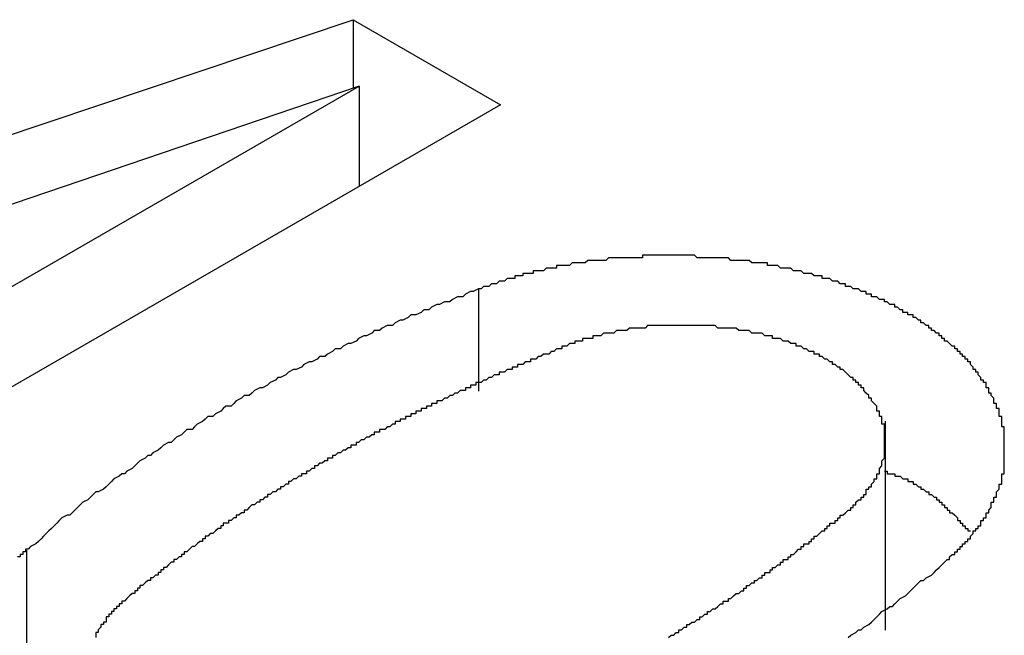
# Model space of a CAD drawing. Extents: x 9.3 to 31.1, y 5.1 to 19.6.
# Tile 115 of 132: x 28.7273 to 28.7651, y 19.2776 to 19.3013. Entities that reach past the tile are written whole.
import ezdxf

# ---------------------------------------------------------------- set-up
doc = ezdxf.new("R2010")
doc.units = 0
doc.layers.get('0').update_dxf_attribs({"linetype": 'CONTINUOUS'})

msp = doc.modelspace()

# ---------------------------------------------------------------- linework, layer by layer
at = {"color": 7, "linetype": 'CONTINUOUS'}
for p, q in [((28.70751, 19.290308), (28.740086, 19.30125)), ((28.740086, 19.30125), (28.745754, 19.297978)), ((28.740086, 19.30125), (28.740086, 19.298613)), ((28.740316, 19.298691), (28.704541, 19.286536)), ((28.711901, 19.282287), (28.740316, 19.298691)), ((28.740316, 19.298691), (28.740316, 19.294839)), ((28.745754, 19.297978), (28.715237, 19.280361)), ((28.744899, 19.290877), (28.744899, 19.286977)), ((28.760537, 19.277781), (28.760537, 19.285818)), ((28.727539, 19.280855), (28.727539, 19.274425))]:
    msp.add_line(p, q, dxfattribs=at)
at = {"color": 7}
for points in [[(28.7629, 19.2805, 0), (28.7629, 19.2805, 0), (28.763, 19.2805, 0), (28.763, 19.2806, 0), (28.763, 19.2806, 0), (28.763, 19.2806, 0), (28.7631, 19.2807, 0), (28.7631, 19.2807, 0), (28.7631, 19.2807, 0), (28.7632, 19.2807, 0), (28.7632, 19.2808, 0), (28.7632, 19.2808, 0), (28.7633, 19.2808, 0), (28.7633, 19.2809, 0), (28.7633, 19.2809, 0), (28.7634, 19.2809, 0), (28.7634, 19.2809, 0), (28.7634, 19.281, 0), (28.7634, 19.281, 0), (28.7635, 19.281, 0), (28.7635, 19.2811, 0), (28.7635, 19.2811, 0), (28.7636, 19.2811, 0), (28.7636, 19.2812, 0), (28.7636, 19.2812, 0), (28.7636, 19.2812, 0), (28.7637, 19.2812, 0), (28.7637, 19.2813, 0), (28.7637, 19.2813, 0), (28.7638, 19.2813, 0), (28.7638, 19.2814, 0), (28.7638, 19.2814, 0), (28.7638, 19.2814, 0), (28.7639, 19.2815, 0), (28.7639, 19.2815, 0), (28.7639, 19.2815, 0), (28.7639, 19.2816, 0), (28.764, 19.2816, 0), (28.764, 19.2816, 0), (28.764, 19.2817, 0), (28.764, 19.2817, 0), (28.7641, 19.2817, 0), (28.7641, 19.2817, 0), (28.7641, 19.2818, 0), (28.7641, 19.2818, 0), (28.7642, 19.2818, 0), (28.7642, 19.2819, 0), (28.7642, 19.2819, 0), (28.7642, 19.2819, 0), (28.7642, 19.282, 0), (28.7643, 19.282, 0), (28.7643, 19.282, 0), (28.7643, 19.2821, 0), (28.7643, 19.2821, 0), (28.7644, 19.2821, 0), (28.7644, 19.2822, 0), (28.7644, 19.2822, 0), (28.7644, 19.2822, 0), (28.7644, 19.2823, 0), (28.7645, 19.2823, 0), (28.7645, 19.2823, 0), (28.7645, 19.2824, 0), (28.7645, 19.2824, 0), (28.7645, 19.2824, 0), (28.7646, 19.2825, 0), (28.7646, 19.2825, 0), (28.7646, 19.2826, 0), (28.7646, 19.2826, 0), (28.7646, 19.2826, 0), (28.7646, 19.2827, 0), (28.7647, 19.2827, 0), (28.7647, 19.2827, 0), (28.7647, 19.2828, 0), (28.7647, 19.2828, 0), (28.7647, 19.2828, 0), (28.7647, 19.2829, 0), (28.7648, 19.2829, 0), (28.7648, 19.2829, 0), (28.7648, 19.283, 0), (28.7648, 19.283, 0), (28.7648, 19.283, 0), (28.7648, 19.2831, 0), (28.7648, 19.2831, 0), (28.7649, 19.2832, 0), (28.7649, 19.2832, 0), (28.7649, 19.2832, 0), (28.7649, 19.2833, 0), (28.7649, 19.2833, 0), (28.7649, 19.2833, 0), (28.7649, 19.2834, 0), (28.7649, 19.2834, 0), (28.765, 19.2834, 0), (28.765, 19.2835, 0), (28.765, 19.2835, 0), (28.765, 19.2835, 0), (28.765, 19.2836, 0), (28.765, 19.2836, 0), (28.765, 19.2837, 0), (28.765, 19.2837, 0), (28.765, 19.2837, 0), (28.765, 19.2838, 0), (28.765, 19.2838, 0), (28.7651, 19.2838, 0), (28.7651, 19.2839, 0), (28.7651, 19.2839, 0), (28.7651, 19.284, 0), (28.7651, 19.284, 0), (28.7651, 19.284, 0), (28.7651, 19.2841, 0), (28.7651, 19.2841, 0), (28.7651, 19.2841, 0), (28.7651, 19.2842, 0), (28.7651, 19.2842, 0), (28.7651, 19.2843, 0), (28.7651, 19.2843, 0), (28.7651, 19.2843, 0), (28.7651, 19.2844, 0), (28.7651, 19.2844, 0), (28.7651, 19.2844, 0), (28.7651, 19.2845, 0), (28.7651, 19.2845, 0), (28.7651, 19.2845, 0), (28.7651, 19.2846, 0), (28.7651, 19.2846, 0), (28.7651, 19.2847, 0), (28.7651, 19.2847, 0), (28.7651, 19.2847, 0), (28.7651, 19.2848, 0), (28.7651, 19.2848, 0), (28.7651, 19.2848, 0), (28.7651, 19.2849, 0), (28.7651, 19.2849, 0), (28.7651, 19.285, 0), (28.7651, 19.285, 0), (28.7651, 19.285, 0), (28.7651, 19.2851, 0), (28.7651, 19.2851, 0), (28.7651, 19.2851, 0), (28.7651, 19.2852, 0), (28.7651, 19.2852, 0), (28.7651, 19.2853, 0), (28.7651, 19.2853, 0), (28.7651, 19.2853, 0), (28.7651, 19.2854, 0), (28.7651, 19.2854, 0), (28.7651, 19.2854, 0), (28.7651, 19.2855, 0), (28.7651, 19.2855, 0), (28.7651, 19.2856, 0), (28.765, 19.2856, 0), (28.765, 19.2856, 0), (28.765, 19.2857, 0), (28.765, 19.2857, 0), (28.765, 19.2857, 0), (28.765, 19.2858, 0), (28.765, 19.2858, 0), (28.765, 19.2859, 0), (28.765, 19.2859, 0), (28.765, 19.2859, 0), (28.765, 19.286, 0), (28.7649, 19.286, 0), (28.7649, 19.286, 0), (28.7649, 19.2861, 0), (28.7649, 19.2861, 0), (28.7649, 19.2861, 0), (28.7649, 19.2862, 0), (28.7649, 19.2862, 0), (28.7649, 19.2863, 0), (28.7648, 19.2863, 0), (28.7648, 19.2863, 0), (28.7648, 19.2864, 0), (28.7648, 19.2864, 0), (28.7648, 19.2864, 0), (28.7648, 19.2865, 0), (28.7647, 19.2865, 0), (28.7647, 19.2865, 0), (28.7647, 19.2866, 0), (28.7647, 19.2866, 0), (28.7647, 19.2867, 0), (28.7647, 19.2867, 0), (28.7647, 19.2867, 0), (28.7646, 19.2868, 0), (28.7646, 19.2868, 0), (28.7646, 19.2868, 0), (28.7646, 19.2869, 0), (28.7646, 19.2869, 0), (28.7645, 19.2869, 0), (28.7645, 19.287, 0), (28.7645, 19.287, 0), (28.7645, 19.287, 0), (28.7645, 19.2871, 0), (28.7644, 19.2871, 0), (28.7644, 19.2872, 0), (28.7644, 19.2872, 0), (28.7644, 19.2872, 0), (28.7644, 19.2873, 0), (28.7643, 19.2873, 0), (28.7643, 19.2873, 0), (28.7643, 19.2874, 0), (28.7643, 19.2874, 0), (28.7642, 19.2874, 0), (28.7642, 19.2875, 0), (28.7642, 19.2875, 0), (28.7642, 19.2875, 0), (28.7641, 19.2876, 0), (28.7641, 19.2876, 0), (28.7641, 19.2876, 0), (28.7641, 19.2877, 0), (28.764, 19.2877, 0), (28.764, 19.2877, 0), (28.764, 19.2878, 0), (28.764, 19.2878, 0), (28.7639, 19.2878, 0), (28.7639, 19.2879, 0), (28.7639, 19.2879, 0), (28.7639, 19.2879, 0), (28.7638, 19.288, 0), (28.7638, 19.288, 0), (28.7638, 19.288, 0), (28.7638, 19.2881, 0), (28.7637, 19.2881, 0), (28.7637, 19.2881, 0), (28.7637, 19.2882, 0), (28.7636, 19.2882, 0), (28.7636, 19.2882, 0), (28.7636, 19.2883, 0), (28.7636, 19.2883, 0), (28.7635, 19.2883, 0), (28.7635, 19.2883, 0), (28.7635, 19.2884, 0), (28.7634, 19.2884, 0), (28.7634, 19.2884, 0), (28.7634, 19.2885, 0), (28.7633, 19.2885, 0), (28.7633, 19.2885, 0), (28.7633, 19.2886, 0), (28.7632, 19.2886, 0), (28.7632, 19.2886, 0), (28.7632, 19.2887, 0), (28.7631, 19.2887, 0), (28.7631, 19.2887, 0), (28.7631, 19.2887, 0), (28.763, 19.2888, 0), (28.763, 19.2888, 0), (28.763, 19.2888, 0), (28.7629, 19.2889, 0), (28.7629, 19.2889, 0), (28.7629, 19.2889, 0), (28.7628, 19.2889, 0), (28.7628, 19.289, 0), (28.7628, 19.289, 0), (28.7627, 19.289, 0), (28.7627, 19.2891, 0), (28.7627, 19.2891, 0), (28.7626, 19.2891, 0), (28.7626, 19.2891, 0), (28.7626, 19.2892, 0), (28.7625, 19.2892, 0), (28.7625, 19.2892, 0), (28.7624, 19.2893, 0), (28.7624, 19.2893, 0), (28.7624, 19.2893, 0), (28.7623, 19.2893, 0), (28.7623, 19.2894, 0), (28.7623, 19.2894, 0), (28.7622, 19.2894, 0), (28.7622, 19.2894, 0), (28.7622, 19.2895, 0), (28.7621, 19.2895, 0), (28.7621, 19.2895, 0), (28.762, 19.2896, 0), (28.762, 19.2896, 0), (28.762, 19.2896, 0), (28.7619, 19.2896, 0), (28.7619, 19.2897, 0), (28.7618, 19.2897, 0), (28.7618, 19.2897, 0), (28.7618, 19.2897, 0), (28.7617, 19.2898, 0), (28.7617, 19.2898, 0), (28.7616, 19.2898, 0), (28.7616, 19.2898, 0), (28.7616, 19.2899, 0), (28.7615, 19.2899, 0), (28.7615, 19.2899, 0), (28.7614, 19.2899, 0), (28.7614, 19.2899, 0), (28.7614, 19.29, 0), (28.7613, 19.29, 0), (28.7613, 19.29, 0), (28.7612, 19.29, 0), (28.7612, 19.2901, 0), (28.7612, 19.2901, 0), (28.7611, 19.2901, 0), (28.7611, 19.2901, 0), (28.761, 19.2902, 0), (28.761, 19.2902, 0), (28.7609, 19.2902, 0), (28.7609, 19.2902, 0), (28.7609, 19.2903, 0), (28.7608, 19.2903, 0), (28.7608, 19.2903, 0), (28.7607, 19.2903, 0), (28.7607, 19.2903, 0), (28.7606, 19.2904, 0), (28.7606, 19.2904, 0), (28.7606, 19.2904, 0), (28.7605, 19.2904, 0), (28.7605, 19.2905, 0), (28.7604, 19.2905, 0), (28.7604, 19.2905, 0), (28.7603, 19.2905, 0), (28.7603, 19.2905, 0), (28.7602, 19.2906, 0), (28.7602, 19.2906, 0), (28.7601, 19.2906, 0), (28.7601, 19.2906, 0), (28.76, 19.2906, 0), (28.76, 19.2907, 0), (28.7599, 19.2907, 0), (28.7599, 19.2907, 0), (28.7598, 19.2907, 0), (28.7598, 19.2907, 0), (28.7598, 19.2908, 0), (28.7597, 19.2908, 0), (28.7597, 19.2908, 0), (28.7596, 19.2908, 0), (28.7596, 19.2908, 0), (28.7595, 19.2909, 0), (28.7595, 19.2909, 0), (28.7594, 19.2909, 0), (28.7594, 19.2909, 0), (28.7593, 19.2909, 0), (28.7592, 19.291, 0), (28.7592, 19.291, 0), (28.7591, 19.291, 0), (28.7591, 19.291, 0), (28.759, 19.291, 0), (28.759, 19.2911, 0), (28.7589, 19.2911, 0), (28.7589, 19.2911, 0), (28.7588, 19.2911, 0), (28.7588, 19.2911, 0), (28.7587, 19.2912, 0), (28.7587, 19.2912, 0), (28.7586, 19.2912, 0), (28.7586, 19.2912, 0), (28.7585, 19.2912, 0), (28.7585, 19.2912, 0), (28.7584, 19.2913, 0), (28.7583, 19.2913, 0), (28.7583, 19.2913, 0), (28.7582, 19.2913, 0), (28.7582, 19.2913, 0), (28.7581, 19.2913, 0), (28.7581, 19.2914, 0), (28.758, 19.2914, 0), (28.758, 19.2914, 0), (28.7579, 19.2914, 0), (28.7578, 19.2914, 0), (28.7578, 19.2914, 0), (28.7577, 19.2915, 0), (28.7577, 19.2915, 0), (28.7576, 19.2915, 0), (28.7576, 19.2915, 0), (28.7575, 19.2915, 0), (28.7574, 19.2915, 0), (28.7574, 19.2915, 0), (28.7573, 19.2916, 0), (28.7573, 19.2916, 0), (28.7572, 19.2916, 0), (28.7572, 19.2916, 0), (28.7571, 19.2916, 0), (28.757, 19.2916, 0), (28.757, 19.2916, 0), (28.7569, 19.2917, 0), (28.7569, 19.2917, 0), (28.7568, 19.2917, 0), (28.7567, 19.2917, 0), (28.7567, 19.2917, 0), (28.7566, 19.2917, 0), (28.7566, 19.2917, 0), (28.7565, 19.2917, 0), (28.7564, 19.2918, 0), (28.7564, 19.2918, 0), (28.7563, 19.2918, 0), (28.7563, 19.2918, 0), (28.7562, 19.2918, 0), (28.7561, 19.2918, 0), (28.7561, 19.2918, 0), (28.756, 19.2918, 0), (28.756, 19.2919, 0), (28.7559, 19.2919, 0), (28.7558, 19.2919, 0), (28.7558, 19.2919, 0), (28.7557, 19.2919, 0), (28.7556, 19.2919, 0), (28.7556, 19.2919, 0), (28.7555, 19.2919, 0), (28.7555, 19.2919, 0), (28.7554, 19.2919, 0), (28.7553, 19.292, 0), (28.7553, 19.292, 0), (28.7552, 19.292, 0), (28.7551, 19.292, 0), (28.7551, 19.292, 0), (28.755, 19.292, 0), (28.755, 19.292, 0), (28.7549, 19.292, 0), (28.7548, 19.292, 0), (28.7548, 19.292, 0), (28.7547, 19.292, 0), (28.7546, 19.292, 0), (28.7546, 19.292, 0), (28.7545, 19.2921, 0), (28.7544, 19.2921, 0), (28.7544, 19.2921, 0), (28.7543, 19.2921, 0), (28.7543, 19.2921, 0), (28.7542, 19.2921, 0), (28.7541, 19.2921, 0), (28.7541, 19.2921, 0), (28.754, 19.2921, 0), (28.7539, 19.2921, 0), (28.7539, 19.2921, 0), (28.7538, 19.2921, 0), (28.7537, 19.2921, 0), (28.7537, 19.2921, 0), (28.7536, 19.2921, 0), (28.7535, 19.2921, 0), (28.7535, 19.2921, 0), (28.7534, 19.2921, 0), (28.7534, 19.2921, 0), (28.7533, 19.2921, 0), (28.7532, 19.2922, 0), (28.7532, 19.2922, 0), (28.7531, 19.2922, 0), (28.753, 19.2922, 0), (28.753, 19.2922, 0), (28.7529, 19.2922, 0), (28.7528, 19.2922, 0), (28.7528, 19.2922, 0), (28.7527, 19.2922, 0), (28.7526, 19.2922, 0), (28.7526, 19.2922, 0), (28.7525, 19.2922, 0), (28.7524, 19.2922, 0), (28.7524, 19.2922, 0), (28.7523, 19.2922, 0), (28.7523, 19.2922, 0), (28.7522, 19.2922, 0), (28.7521, 19.2922, 0), (28.7521, 19.2922, 0), (28.752, 19.2922, 0), (28.7519, 19.2922, 0), (28.7519, 19.2922, 0), (28.7518, 19.2922, 0), (28.7517, 19.2922, 0), (28.7517, 19.2922, 0), (28.7516, 19.2922, 0), (28.7515, 19.2922, 0), (28.7515, 19.2922, 0), (28.7514, 19.2922, 0), (28.7513, 19.2922, 0), (28.7513, 19.2922, 0), (28.7512, 19.2922, 0), (28.7512, 19.2921, 0), (28.7511, 19.2921, 0), (28.751, 19.2921, 0), (28.751, 19.2921, 0), (28.7509, 19.2921, 0), (28.7508, 19.2921, 0), (28.7508, 19.2921, 0), (28.7507, 19.2921, 0), (28.7506, 19.2921, 0), (28.7506, 19.2921, 0), (28.7505, 19.2921, 0), (28.7505, 19.2921, 0), (28.7504, 19.2921, 0), (28.7503, 19.2921, 0), (28.7503, 19.2921, 0), (28.7502, 19.2921, 0), (28.7501, 19.2921, 0), (28.7501, 19.2921, 0), (28.75, 19.2921, 0), (28.7499, 19.2921, 0), (28.7499, 19.2921, 0), (28.7498, 19.292, 0), (28.7498, 19.292, 0), (28.7497, 19.292, 0), (28.7496, 19.292, 0), (28.7496, 19.292, 0), (28.7495, 19.292, 0), (28.7494, 19.292, 0), (28.7494, 19.292, 0), (28.7493, 19.292, 0), (28.7493, 19.292, 0), (28.7492, 19.292, 0), (28.7491, 19.292, 0), (28.7491, 19.292, 0), (28.749, 19.2919, 0), (28.749, 19.2919, 0), (28.7489, 19.2919, 0), (28.7488, 19.2919, 0), (28.7488, 19.2919, 0), (28.7487, 19.2919, 0), (28.7487, 19.2919, 0), (28.7486, 19.2919, 0), (28.7485, 19.2919, 0), (28.7485, 19.2919, 0), (28.7484, 19.2918, 0), (28.7484, 19.2918, 0), (28.7483, 19.2918, 0), (28.7482, 19.2918, 0), (28.7482, 19.2918, 0), (28.7481, 19.2918, 0), (28.7481, 19.2918, 0), (28.748, 19.2918, 0), (28.7479, 19.2918, 0), (28.7479, 19.2917, 0), (28.7478, 19.2917, 0), (28.7478, 19.2917, 0), (28.7477, 19.2917, 0), (28.7476, 19.2917, 0), (28.7476, 19.2917, 0), (28.7475, 19.2917, 0), (28.7475, 19.2917, 0), (28.7474, 19.2916, 0), (28.7474, 19.2916, 0), (28.7473, 19.2916, 0), (28.7472, 19.2916, 0), (28.7472, 19.2916, 0), (28.7471, 19.2916, 0), (28.7471, 19.2916, 0), (28.747, 19.2916, 0), (28.747, 19.2915, 0), (28.7469, 19.2915, 0), (28.7469, 19.2915, 0), (28.7468, 19.2915, 0), (28.7467, 19.2915, 0), (28.7467, 19.2915, 0), (28.7466, 19.2915, 0), (28.7466, 19.2914, 0), (28.7465, 19.2914, 0), (28.7465, 19.2914, 0), (28.7464, 19.2914, 0), (28.7464, 19.2914, 0), (28.7463, 19.2914, 0), (28.7463, 19.2913, 0), (28.7462, 19.2913, 0), (28.7462, 19.2913, 0), (28.7461, 19.2913, 0), (28.746, 19.2913, 0), (28.746, 19.2913, 0), (28.7459, 19.2912, 0), (28.7459, 19.2912, 0), (28.7458, 19.2912, 0), (28.7458, 19.2912, 0), (28.7457, 19.2912, 0), (28.7457, 19.2912, 0), (28.7456, 19.2911, 0), (28.7456, 19.2911, 0), (28.7455, 19.2911, 0), (28.7455, 19.2911, 0), (28.7454, 19.2911, 0), (28.7454, 19.2911, 0), (28.7453, 19.291, 0), (28.7453, 19.291, 0), (28.7452, 19.291, 0), (28.7452, 19.291, 0), (28.7451, 19.291, 0), (28.7451, 19.291, 0), (28.745, 19.2909, 0), (28.745, 19.2909, 0), (28.7449, 19.2909, 0), (28.7449, 19.2909, 0)], [(28.7449, 19.2909, 0), (28.7447, 19.2908, 0), (28.7446, 19.2908, 0), (28.7444, 19.2907, 0), (28.7443, 19.2906, 0), (28.7441, 19.2906, 0), (28.7439, 19.2905, 0), (28.7438, 19.2904, 0), (28.7436, 19.2904, 0), (28.7434, 19.2903, 0), (28.7433, 19.2903, 0), (28.7431, 19.2902, 0), (28.743, 19.2901, 0), (28.7428, 19.2901, 0), (28.7427, 19.29, 0), (28.7425, 19.2899, 0), (28.7423, 19.2899, 0), (28.7422, 19.2898, 0), (28.742, 19.2897, 0), (28.7419, 19.2897, 0), (28.7417, 19.2896, 0), (28.7416, 19.2895, 0), (28.7414, 19.2895, 0), (28.7412, 19.2894, 0), (28.7411, 19.2893, 0), (28.7409, 19.2893, 0), (28.7408, 19.2892, 0), (28.7406, 19.2891, 0), (28.7405, 19.2891, 0), (28.7403, 19.289, 0), (28.7402, 19.2889, 0), (28.74, 19.2888, 0), (28.7399, 19.2888, 0), (28.7397, 19.2887, 0), (28.7396, 19.2886, 0), (28.7394, 19.2886, 0), (28.7393, 19.2885, 0), (28.7391, 19.2884, 0), (28.739, 19.2883, 0), (28.7388, 19.2883, 0), (28.7387, 19.2882, 0), (28.7385, 19.2881, 0), (28.7384, 19.2881, 0), (28.7382, 19.288, 0), (28.7381, 19.2879, 0), (28.7379, 19.2878, 0), (28.7378, 19.2878, 0), (28.7376, 19.2877, 0), (28.7375, 19.2876, 0), (28.7373, 19.2875, 0), (28.7372, 19.2875, 0), (28.7371, 19.2874, 0), (28.7369, 19.2873, 0), (28.7368, 19.2872, 0), (28.7366, 19.2871, 0), (28.7365, 19.2871, 0), (28.7363, 19.287, 0), (28.7362, 19.2869, 0), (28.7361, 19.2868, 0), (28.7359, 19.2868, 0), (28.7358, 19.2867, 0), (28.7356, 19.2866, 0), (28.7355, 19.2865, 0), (28.7354, 19.2864, 0), (28.7352, 19.2864, 0), (28.7351, 19.2863, 0), (28.735, 19.2862, 0), (28.7348, 19.2861, 0), (28.7347, 19.286, 0), (28.7345, 19.286, 0), (28.7344, 19.2859, 0), (28.7343, 19.2858, 0), (28.7341, 19.2857, 0), (28.734, 19.2856, 0), (28.7339, 19.2855, 0), (28.7337, 19.2855, 0), (28.7336, 19.2854, 0), (28.7335, 19.2853, 0), (28.7333, 19.2852, 0), (28.7332, 19.2851, 0), (28.7331, 19.285, 0), (28.733, 19.285, 0), (28.7328, 19.2849, 0), (28.7327, 19.2848, 0), (28.7326, 19.2847, 0), (28.7324, 19.2846, 0), (28.7323, 19.2845, 0), (28.7322, 19.2845, 0), (28.7321, 19.2844, 0), (28.7319, 19.2843, 0), (28.7318, 19.2842, 0), (28.7317, 19.2841, 0), (28.7316, 19.284, 0), (28.7314, 19.2839, 0), (28.7313, 19.2838, 0), (28.7312, 19.2838, 0), (28.7311, 19.2837, 0), (28.7309, 19.2836, 0), (28.7308, 19.2835, 0), (28.7307, 19.2834, 0), (28.7306, 19.2833, 0), (28.7305, 19.2832, 0), (28.7303, 19.2831, 0), (28.7302, 19.2831, 0), (28.7301, 19.283, 0), (28.73, 19.2829, 0), (28.7299, 19.2828, 0), (28.7297, 19.2827, 0), (28.7296, 19.2826, 0), (28.7295, 19.2825, 0), (28.7294, 19.2824, 0), (28.7293, 19.2823, 0), (28.7292, 19.2822, 0), (28.7291, 19.2822, 0), (28.7289, 19.2821, 0), (28.7288, 19.282, 0), (28.7287, 19.2819, 0), (28.7286, 19.2818, 0), (28.7285, 19.2817, 0), (28.7284, 19.2816, 0), (28.7283, 19.2815, 0), (28.7282, 19.2814, 0), (28.7281, 19.2813, 0), (28.728, 19.2812, 0), (28.7279, 19.2811, 0), (28.7277, 19.281, 0), (28.7276, 19.2809, 0), (28.7275, 19.2809, 0)], [(28.7522, 19.2775, 0), (28.7523, 19.2776, 0), (28.7523, 19.2776, 0), (28.7524, 19.2776, 0), (28.7524, 19.2776, 0), (28.7525, 19.2777, 0), (28.7525, 19.2777, 0), (28.7526, 19.2777, 0), (28.7526, 19.2778, 0), (28.7527, 19.2778, 0), (28.7527, 19.2778, 0), (28.7527, 19.2778, 0), (28.7528, 19.2779, 0), (28.7528, 19.2779, 0), (28.7529, 19.2779, 0), (28.7529, 19.278, 0), (28.753, 19.278, 0), (28.753, 19.278, 0), (28.7531, 19.2781, 0), (28.7531, 19.2781, 0), (28.7532, 19.2781, 0), (28.7532, 19.2781, 0), (28.7533, 19.2782, 0), (28.7533, 19.2782, 0), (28.7534, 19.2782, 0), (28.7534, 19.2783, 0), (28.7535, 19.2783, 0), (28.7535, 19.2783, 0), (28.7535, 19.2783, 0), (28.7536, 19.2784, 0), (28.7536, 19.2784, 0), (28.7537, 19.2784, 0), (28.7537, 19.2785, 0), (28.7538, 19.2785, 0), (28.7538, 19.2785, 0), (28.7539, 19.2786, 0), (28.7539, 19.2786, 0), (28.754, 19.2786, 0), (28.754, 19.2786, 0), (28.7541, 19.2787, 0), (28.7541, 19.2787, 0), (28.7541, 19.2787, 0), (28.7542, 19.2788, 0), (28.7542, 19.2788, 0), (28.7543, 19.2788, 0), (28.7543, 19.2789, 0), (28.7544, 19.2789, 0), (28.7544, 19.2789, 0), (28.7545, 19.2789, 0), (28.7545, 19.279, 0), (28.7546, 19.279, 0), (28.7546, 19.279, 0), (28.7547, 19.2791, 0), (28.7547, 19.2791, 0), (28.7547, 19.2791, 0), (28.7548, 19.2792, 0), (28.7548, 19.2792, 0), (28.7549, 19.2792, 0), (28.7549, 19.2792, 0), (28.755, 19.2793, 0), (28.755, 19.2793, 0), (28.7551, 19.2793, 0), (28.7551, 19.2794, 0), (28.7551, 19.2794, 0), (28.7552, 19.2794, 0), (28.7552, 19.2795, 0), (28.7553, 19.2795, 0), (28.7553, 19.2795, 0), (28.7554, 19.2796, 0), (28.7554, 19.2796, 0), (28.7555, 19.2796, 0), (28.7555, 19.2796, 0), (28.7555, 19.2797, 0), (28.7556, 19.2797, 0), (28.7556, 19.2797, 0), (28.7557, 19.2798, 0), (28.7557, 19.2798, 0), (28.7558, 19.2798, 0), (28.7558, 19.2799, 0), (28.7559, 19.2799, 0), (28.7559, 19.2799, 0), (28.7559, 19.28, 0), (28.756, 19.28, 0), (28.756, 19.28, 0), (28.7561, 19.28, 0), (28.7561, 19.2801, 0), (28.7562, 19.2801, 0), (28.7562, 19.2801, 0), (28.7562, 19.2802, 0), (28.7563, 19.2802, 0), (28.7563, 19.2802, 0), (28.7564, 19.2803, 0), (28.7564, 19.2803, 0), (28.7565, 19.2803, 0), (28.7565, 19.2804, 0), (28.7565, 19.2804, 0), (28.7566, 19.2804, 0), (28.7566, 19.2805, 0), (28.7567, 19.2805, 0), (28.7567, 19.2805, 0), (28.7568, 19.2805, 0), (28.7568, 19.2806, 0), (28.7568, 19.2806, 0), (28.7569, 19.2806, 0), (28.7569, 19.2807, 0), (28.757, 19.2807, 0), (28.757, 19.2807, 0), (28.7571, 19.2808, 0), (28.7571, 19.2808, 0), (28.7571, 19.2808, 0), (28.7572, 19.2809, 0), (28.7572, 19.2809, 0), (28.7573, 19.2809, 0), (28.7573, 19.281, 0), (28.7573, 19.281, 0), (28.7574, 19.281, 0), (28.7574, 19.2811, 0), (28.7575, 19.2811, 0), (28.7575, 19.2811, 0), (28.7576, 19.2811, 0), (28.7576, 19.2812, 0), (28.7576, 19.2812, 0), (28.7577, 19.2812, 0), (28.7577, 19.2813, 0), (28.7578, 19.2813, 0), (28.7578, 19.2813, 0), (28.7578, 19.2814, 0), (28.7579, 19.2814, 0), (28.7579, 19.2814, 0), (28.758, 19.2815, 0), (28.758, 19.2815, 0), (28.758, 19.2815, 0), (28.7581, 19.2816, 0), (28.7581, 19.2816, 0), (28.7582, 19.2816, 0), (28.7582, 19.2817, 0), (28.7582, 19.2817, 0), (28.7583, 19.2817, 0), (28.7583, 19.2818, 0), (28.7584, 19.2818, 0), (28.7584, 19.2818, 0), (28.7584, 19.2819, 0), (28.7585, 19.2819, 0), (28.7585, 19.2819, 0), (28.7586, 19.2819, 0), (28.7586, 19.282, 0), (28.7586, 19.282, 0), (28.7587, 19.282, 0), (28.7587, 19.2821, 0), (28.7588, 19.2821, 0), (28.7588, 19.2821, 0), (28.7588, 19.2822, 0), (28.7589, 19.2822, 0), (28.7589, 19.2822, 0), (28.759, 19.2823, 0), (28.759, 19.2823, 0), (28.759, 19.2823, 0), (28.7591, 19.2824, 0), (28.7591, 19.2824, 0), (28.7592, 19.2824, 0), (28.7592, 19.2825, 0), (28.7592, 19.2825, 0), (28.7593, 19.2825, 0), (28.7593, 19.2826, 0), (28.7593, 19.2826, 0), (28.7594, 19.2826, 0), (28.7594, 19.2827, 0), (28.7594, 19.2827, 0), (28.7595, 19.2828, 0), (28.7595, 19.2828, 0), (28.7596, 19.2828, 0), (28.7596, 19.2829, 0), (28.7596, 19.2829, 0), (28.7597, 19.2829, 0), (28.7597, 19.283, 0), (28.7597, 19.283, 0), (28.7598, 19.283, 0), (28.7598, 19.2831, 0), (28.7598, 19.2831, 0), (28.7598, 19.2832, 0), (28.7599, 19.2832, 0), (28.7599, 19.2832, 0), (28.7599, 19.2833, 0), (28.76, 19.2833, 0), (28.76, 19.2834, 0), (28.76, 19.2834, 0), (28.76, 19.2834, 0), (28.7601, 19.2835, 0), (28.7601, 19.2835, 0), (28.7601, 19.2836, 0), (28.7601, 19.2836, 0), (28.7602, 19.2836, 0), (28.7602, 19.2837, 0), (28.7602, 19.2837, 0), (28.7602, 19.2838, 0), (28.7603, 19.2838, 0), (28.7603, 19.2838, 0), (28.7603, 19.2839, 0), (28.7603, 19.2839, 0), (28.7603, 19.284, 0), (28.7603, 19.284, 0), (28.7604, 19.2841, 0), (28.7604, 19.2841, 0), (28.7604, 19.2841, 0), (28.7604, 19.2842, 0), (28.7604, 19.2842, 0), (28.7604, 19.2843, 0), (28.7604, 19.2843, 0), (28.7605, 19.2844, 0), (28.7605, 19.2844, 0), (28.7605, 19.2845, 0), (28.7605, 19.2845, 0), (28.7605, 19.2845, 0), (28.7605, 19.2846, 0), (28.7605, 19.2846, 0), (28.7605, 19.2847, 0), (28.7605, 19.2847, 0), (28.7605, 19.2848, 0), (28.7605, 19.2848, 0), (28.7605, 19.2849, 0), (28.7605, 19.2849, 0), (28.7605, 19.2849, 0), (28.7605, 19.285, 0), (28.7605, 19.285, 0), (28.7605, 19.2851, 0), (28.7605, 19.2851, 0), (28.7605, 19.2852, 0), (28.7605, 19.2852, 0), (28.7605, 19.2853, 0), (28.7605, 19.2853, 0), (28.7605, 19.2854, 0), (28.7605, 19.2854, 0), (28.7605, 19.2854, 0), (28.7605, 19.2855, 0), (28.7605, 19.2855, 0), (28.7605, 19.2856, 0), (28.7605, 19.2856, 0), (28.7605, 19.2857, 0), (28.7604, 19.2857, 0), (28.7604, 19.2858, 0), (28.7604, 19.2858, 0), (28.7604, 19.2858, 0), (28.7604, 19.2859, 0), (28.7604, 19.2859, 0), (28.7604, 19.286, 0), (28.7603, 19.286, 0), (28.7603, 19.2861, 0), (28.7603, 19.2861, 0), (28.7603, 19.2862, 0), (28.7603, 19.2862, 0), (28.7602, 19.2862, 0), (28.7602, 19.2863, 0), (28.7602, 19.2863, 0), (28.7602, 19.2864, 0), (28.7602, 19.2864, 0), (28.7601, 19.2865, 0), (28.7601, 19.2865, 0), (28.7601, 19.2865, 0), (28.76, 19.2866, 0), (28.76, 19.2866, 0), (28.76, 19.2867, 0), (28.76, 19.2867, 0), (28.7599, 19.2867, 0), (28.7599, 19.2868, 0), (28.7599, 19.2868, 0), (28.7598, 19.2869, 0), (28.7598, 19.2869, 0), (28.7598, 19.2869, 0), (28.7597, 19.287, 0), (28.7597, 19.287, 0), (28.7597, 19.2871, 0), (28.7596, 19.2871, 0), (28.7596, 19.2871, 0), (28.7596, 19.2872, 0), (28.7595, 19.2872, 0), (28.7595, 19.2873, 0), (28.7595, 19.2873, 0), (28.7594, 19.2873, 0), (28.7594, 19.2874, 0), (28.7593, 19.2874, 0), (28.7593, 19.2874, 0), (28.7593, 19.2875, 0), (28.7592, 19.2875, 0), (28.7592, 19.2875, 0), (28.7591, 19.2876, 0), (28.7591, 19.2876, 0), (28.7591, 19.2876, 0), (28.759, 19.2877, 0), (28.759, 19.2877, 0), (28.7589, 19.2878, 0), (28.7589, 19.2878, 0), (28.7588, 19.2878, 0), (28.7588, 19.2878, 0), (28.7588, 19.2879, 0), (28.7587, 19.2879, 0), (28.7587, 19.2879, 0), (28.7586, 19.288, 0), (28.7586, 19.288, 0), (28.7585, 19.288, 0), (28.7585, 19.2881, 0), (28.7584, 19.2881, 0), (28.7584, 19.2881, 0), (28.7583, 19.2882, 0), (28.7583, 19.2882, 0), (28.7582, 19.2882, 0), (28.7582, 19.2882, 0), (28.7581, 19.2883, 0), (28.7581, 19.2883, 0), (28.758, 19.2883, 0), (28.758, 19.2884, 0), (28.7579, 19.2884, 0), (28.7579, 19.2884, 0), (28.7578, 19.2884, 0), (28.7578, 19.2885, 0), (28.7577, 19.2885, 0), (28.7576, 19.2885, 0), (28.7576, 19.2885, 0), (28.7575, 19.2886, 0), (28.7575, 19.2886, 0), (28.7574, 19.2886, 0), (28.7574, 19.2886, 0), (28.7573, 19.2887, 0), (28.7572, 19.2887, 0), (28.7572, 19.2887, 0), (28.7571, 19.2887, 0), (28.7571, 19.2888, 0), (28.757, 19.2888, 0), (28.7569, 19.2888, 0), (28.7569, 19.2888, 0), (28.7568, 19.2889, 0), (28.7568, 19.2889, 0), (28.7567, 19.2889, 0), (28.7566, 19.2889, 0), (28.7566, 19.2889, 0), (28.7565, 19.289, 0), (28.7564, 19.289, 0), (28.7564, 19.289, 0), (28.7563, 19.289, 0), (28.7562, 19.289, 0), (28.7562, 19.2891, 0), (28.7561, 19.2891, 0), (28.756, 19.2891, 0), (28.756, 19.2891, 0), (28.7559, 19.2891, 0), (28.7558, 19.2892, 0), (28.7557, 19.2892, 0), (28.7557, 19.2892, 0), (28.7556, 19.2892, 0), (28.7555, 19.2892, 0), (28.7555, 19.2892, 0), (28.7554, 19.2892, 0), (28.7553, 19.2893, 0), (28.7552, 19.2893, 0), (28.7552, 19.2893, 0), (28.7551, 19.2893, 0), (28.755, 19.2893, 0), (28.7549, 19.2893, 0), (28.7549, 19.2893, 0), (28.7548, 19.2894, 0), (28.7547, 19.2894, 0), (28.7546, 19.2894, 0), (28.7546, 19.2894, 0), (28.7545, 19.2894, 0), (28.7544, 19.2894, 0), (28.7543, 19.2894, 0), (28.7543, 19.2894, 0), (28.7542, 19.2894, 0), (28.7541, 19.2894, 0), (28.754, 19.2895, 0), (28.754, 19.2895, 0), (28.7539, 19.2895, 0), (28.7538, 19.2895, 0), (28.7537, 19.2895, 0), (28.7536, 19.2895, 0), (28.7536, 19.2895, 0), (28.7535, 19.2895, 0), (28.7534, 19.2895, 0), (28.7533, 19.2895, 0), (28.7533, 19.2895, 0), (28.7532, 19.2895, 0), (28.7531, 19.2895, 0), (28.753, 19.2895, 0), (28.7529, 19.2895, 0), (28.7529, 19.2895, 0), (28.7528, 19.2895, 0), (28.7527, 19.2895, 0), (28.7526, 19.2895, 0), (28.7526, 19.2895, 0), (28.7525, 19.2895, 0), (28.7524, 19.2895, 0), (28.7523, 19.2895, 0), (28.7522, 19.2895, 0), (28.7522, 19.2895, 0), (28.7521, 19.2895, 0), (28.752, 19.2895, 0), (28.7519, 19.2895, 0), (28.7519, 19.2895, 0), (28.7518, 19.2895, 0), (28.7517, 19.2895, 0), (28.7516, 19.2895, 0), (28.7515, 19.2895, 0), (28.7515, 19.2895, 0), (28.7514, 19.2895, 0), (28.7513, 19.2894, 0), (28.7512, 19.2894, 0), (28.7512, 19.2894, 0), (28.7511, 19.2894, 0), (28.751, 19.2894, 0), (28.7509, 19.2894, 0), (28.7509, 19.2894, 0), (28.7508, 19.2894, 0), (28.7507, 19.2894, 0), (28.7507, 19.2894, 0), (28.7506, 19.2893, 0), (28.7505, 19.2893, 0), (28.7504, 19.2893, 0), (28.7504, 19.2893, 0), (28.7503, 19.2893, 0), (28.7502, 19.2893, 0), (28.7502, 19.2893, 0), (28.7501, 19.2892, 0), (28.75, 19.2892, 0), (28.7499, 19.2892, 0), (28.7499, 19.2892, 0), (28.7498, 19.2892, 0), (28.7497, 19.2892, 0), (28.7497, 19.2892, 0), (28.7496, 19.2891, 0), (28.7495, 19.2891, 0), (28.7495, 19.2891, 0), (28.7494, 19.2891, 0), (28.7493, 19.2891, 0), (28.7493, 19.289, 0), (28.7492, 19.289, 0), (28.7491, 19.289, 0), (28.7491, 19.289, 0), (28.749, 19.289, 0), (28.7489, 19.289, 0), (28.7489, 19.2889, 0), (28.7488, 19.2889, 0), (28.7488, 19.2889, 0), (28.7487, 19.2889, 0), (28.7486, 19.2889, 0), (28.7486, 19.2888, 0), (28.7485, 19.2888, 0), (28.7485, 19.2888, 0), (28.7484, 19.2888, 0), (28.7483, 19.2887, 0)], [(28.7483, 19.2887, 0), (28.7483, 19.2887, 0), (28.7482, 19.2887, 0), (28.7482, 19.2887, 0), (28.7481, 19.2887, 0), (28.7481, 19.2886, 0), (28.748, 19.2886, 0), (28.748, 19.2886, 0), (28.7479, 19.2886, 0), (28.7478, 19.2885, 0), (28.7478, 19.2885, 0), (28.7477, 19.2885, 0), (28.7477, 19.2885, 0), (28.7476, 19.2884, 0), (28.7476, 19.2884, 0), (28.7475, 19.2884, 0), (28.7474, 19.2884, 0), (28.7474, 19.2884, 0), (28.7473, 19.2883, 0), (28.7473, 19.2883, 0), (28.7472, 19.2883, 0), (28.7472, 19.2883, 0), (28.7471, 19.2882, 0), (28.7471, 19.2882, 0), (28.747, 19.2882, 0), (28.7469, 19.2882, 0), (28.7469, 19.2881, 0), (28.7468, 19.2881, 0), (28.7468, 19.2881, 0), (28.7467, 19.2881, 0), (28.7467, 19.2881, 0), (28.7466, 19.288, 0), (28.7465, 19.288, 0), (28.7465, 19.288, 0), (28.7464, 19.288, 0), (28.7464, 19.2879, 0), (28.7463, 19.2879, 0), (28.7463, 19.2879, 0), (28.7462, 19.2879, 0), (28.7462, 19.2878, 0), (28.7461, 19.2878, 0), (28.7461, 19.2878, 0), (28.746, 19.2878, 0), (28.7459, 19.2877, 0), (28.7459, 19.2877, 0), (28.7458, 19.2877, 0), (28.7458, 19.2877, 0), (28.7457, 19.2877, 0), (28.7457, 19.2876, 0), (28.7456, 19.2876, 0), (28.7456, 19.2876, 0), (28.7455, 19.2876, 0), (28.7454, 19.2875, 0), (28.7454, 19.2875, 0), (28.7453, 19.2875, 0), (28.7453, 19.2875, 0), (28.7452, 19.2874, 0), (28.7452, 19.2874, 0), (28.7451, 19.2874, 0), (28.7451, 19.2874, 0), (28.745, 19.2873, 0), (28.745, 19.2873, 0), (28.7449, 19.2873, 0), (28.7448, 19.2873, 0), (28.7448, 19.2872, 0), (28.7447, 19.2872, 0), (28.7447, 19.2872, 0), (28.7446, 19.2872, 0), (28.7446, 19.2871, 0), (28.7445, 19.2871, 0), (28.7445, 19.2871, 0), (28.7444, 19.2871, 0), (28.7444, 19.287, 0), (28.7443, 19.287, 0), (28.7442, 19.287, 0), (28.7442, 19.287, 0), (28.7441, 19.2869, 0), (28.7441, 19.2869, 0), (28.744, 19.2869, 0), (28.744, 19.2869, 0), (28.7439, 19.2868, 0), (28.7439, 19.2868, 0), (28.7438, 19.2868, 0), (28.7438, 19.2868, 0), (28.7437, 19.2867, 0), (28.7437, 19.2867, 0), (28.7436, 19.2867, 0), (28.7436, 19.2867, 0), (28.7435, 19.2866, 0), (28.7434, 19.2866, 0), (28.7434, 19.2866, 0), (28.7433, 19.2866, 0), (28.7433, 19.2865, 0), (28.7432, 19.2865, 0), (28.7432, 19.2865, 0), (28.7431, 19.2865, 0), (28.7431, 19.2864, 0), (28.743, 19.2864, 0), (28.743, 19.2864, 0), (28.7429, 19.2864, 0), (28.7429, 19.2863, 0), (28.7428, 19.2863, 0), (28.7428, 19.2863, 0), (28.7427, 19.2863, 0), (28.7427, 19.2862, 0), (28.7426, 19.2862, 0), (28.7425, 19.2862, 0), (28.7425, 19.2861, 0), (28.7424, 19.2861, 0), (28.7424, 19.2861, 0), (28.7423, 19.2861, 0), (28.7423, 19.286, 0), (28.7422, 19.286, 0), (28.7422, 19.286, 0), (28.7421, 19.286, 0), (28.7421, 19.2859, 0), (28.742, 19.2859, 0), (28.742, 19.2859, 0), (28.7419, 19.2859, 0), (28.7419, 19.2858, 0), (28.7418, 19.2858, 0), (28.7418, 19.2858, 0), (28.7417, 19.2858, 0), (28.7417, 19.2857, 0), (28.7416, 19.2857, 0), (28.7416, 19.2857, 0), (28.7415, 19.2856, 0), (28.7415, 19.2856, 0), (28.7414, 19.2856, 0), (28.7414, 19.2856, 0), (28.7413, 19.2855, 0), (28.7412, 19.2855, 0), (28.7412, 19.2855, 0), (28.7411, 19.2855, 0), (28.7411, 19.2854, 0), (28.741, 19.2854, 0), (28.741, 19.2854, 0), (28.7409, 19.2854, 0), (28.7409, 19.2853, 0), (28.7408, 19.2853, 0), (28.7408, 19.2853, 0), (28.7407, 19.2852, 0), (28.7407, 19.2852, 0), (28.7406, 19.2852, 0), (28.7406, 19.2852, 0), (28.7405, 19.2851, 0), (28.7405, 19.2851, 0), (28.7404, 19.2851, 0), (28.7404, 19.2851, 0), (28.7403, 19.285, 0), (28.7403, 19.285, 0), (28.7402, 19.285, 0), (28.7402, 19.2849, 0), (28.7401, 19.2849, 0), (28.7401, 19.2849, 0), (28.74, 19.2849, 0), (28.74, 19.2848, 0), (28.7399, 19.2848, 0), (28.7399, 19.2848, 0), (28.7398, 19.2847, 0), (28.7398, 19.2847, 0), (28.7397, 19.2847, 0), (28.7397, 19.2847, 0), (28.7396, 19.2846, 0), (28.7396, 19.2846, 0), (28.7395, 19.2846, 0), (28.7395, 19.2846, 0), (28.7394, 19.2845, 0), (28.7394, 19.2845, 0), (28.7393, 19.2845, 0), (28.7393, 19.2844, 0), (28.7392, 19.2844, 0), (28.7392, 19.2844, 0), (28.7391, 19.2844, 0), (28.7391, 19.2843, 0), (28.739, 19.2843, 0), (28.739, 19.2843, 0), (28.7389, 19.2842, 0), (28.7389, 19.2842, 0), (28.7388, 19.2842, 0), (28.7388, 19.2842, 0), (28.7387, 19.2841, 0), (28.7387, 19.2841, 0), (28.7386, 19.2841, 0), (28.7386, 19.284, 0), (28.7385, 19.284, 0), (28.7385, 19.284, 0), (28.7385, 19.284, 0), (28.7384, 19.2839, 0), (28.7384, 19.2839, 0), (28.7383, 19.2839, 0), (28.7383, 19.2838, 0), (28.7382, 19.2838, 0), (28.7382, 19.2838, 0), (28.7381, 19.2838, 0), (28.7381, 19.2837, 0), (28.738, 19.2837, 0), (28.738, 19.2837, 0), (28.7379, 19.2836, 0), (28.7379, 19.2836, 0), (28.7378, 19.2836, 0), (28.7378, 19.2836, 0), (28.7377, 19.2835, 0), (28.7377, 19.2835, 0), (28.7376, 19.2835, 0), (28.7376, 19.2834, 0), (28.7375, 19.2834, 0), (28.7375, 19.2834, 0), (28.7374, 19.2833, 0), (28.7374, 19.2833, 0), (28.7374, 19.2833, 0), (28.7373, 19.2833, 0), (28.7373, 19.2832, 0), (28.7372, 19.2832, 0), (28.7372, 19.2832, 0), (28.7371, 19.2831, 0), (28.7371, 19.2831, 0), (28.737, 19.2831, 0), (28.737, 19.2831, 0), (28.7369, 19.283, 0), (28.7369, 19.283, 0), (28.7368, 19.283, 0), (28.7368, 19.2829, 0), (28.7367, 19.2829, 0), (28.7367, 19.2829, 0), (28.7366, 19.2828, 0), (28.7366, 19.2828, 0), (28.7366, 19.2828, 0), (28.7365, 19.2828, 0), (28.7365, 19.2827, 0), (28.7364, 19.2827, 0), (28.7364, 19.2827, 0), (28.7363, 19.2826, 0), (28.7363, 19.2826, 0), (28.7362, 19.2826, 0), (28.7362, 19.2826, 0), (28.7361, 19.2825, 0), (28.7361, 19.2825, 0), (28.7361, 19.2825, 0), (28.736, 19.2824, 0), (28.736, 19.2824, 0), (28.7359, 19.2824, 0), (28.7359, 19.2823, 0), (28.7358, 19.2823, 0), (28.7358, 19.2823, 0), (28.7357, 19.2822, 0), (28.7357, 19.2822, 0), (28.7356, 19.2822, 0), (28.7356, 19.2822, 0), (28.7356, 19.2821, 0), (28.7355, 19.2821, 0), (28.7355, 19.2821, 0), (28.7354, 19.282, 0), (28.7354, 19.282, 0), (28.7353, 19.282, 0), (28.7353, 19.2819, 0), (28.7352, 19.2819, 0), (28.7352, 19.2819, 0), (28.7351, 19.2819, 0), (28.7351, 19.2818, 0), (28.7351, 19.2818, 0), (28.735, 19.2818, 0), (28.735, 19.2817, 0), (28.7349, 19.2817, 0), (28.7349, 19.2817, 0), (28.7348, 19.2816, 0), (28.7348, 19.2816, 0), (28.7348, 19.2816, 0), (28.7347, 19.2815, 0), (28.7347, 19.2815, 0), (28.7346, 19.2815, 0), (28.7346, 19.2815, 0), (28.7345, 19.2814, 0), (28.7345, 19.2814, 0), (28.7344, 19.2814, 0), (28.7344, 19.2813, 0), (28.7344, 19.2813, 0), (28.7343, 19.2813, 0), (28.7343, 19.2812, 0), (28.7342, 19.2812, 0), (28.7342, 19.2812, 0), (28.7341, 19.2811, 0), (28.7341, 19.2811, 0), (28.7341, 19.2811, 0), (28.734, 19.281, 0), (28.734, 19.281, 0), (28.7339, 19.281, 0), (28.7339, 19.281, 0), (28.7338, 19.2809, 0), (28.7338, 19.2809, 0), (28.7338, 19.2809, 0), (28.7337, 19.2808, 0), (28.7337, 19.2808, 0), (28.7336, 19.2808, 0), (28.7336, 19.2807, 0), (28.7335, 19.2807, 0), (28.7335, 19.2807, 0), (28.7335, 19.2806, 0), (28.7334, 19.2806, 0), (28.7334, 19.2806, 0), (28.7333, 19.2805, 0), (28.7333, 19.2805, 0), (28.7333, 19.2805, 0), (28.7332, 19.2805, 0), (28.7332, 19.2804, 0), (28.7331, 19.2804, 0), (28.7331, 19.2804, 0), (28.733, 19.2803, 0), (28.733, 19.2803, 0), (28.733, 19.2803, 0), (28.7329, 19.2802, 0), (28.7329, 19.2802, 0), (28.7328, 19.2802, 0), (28.7328, 19.2801, 0), (28.7328, 19.2801, 0), (28.7327, 19.2801, 0), (28.7327, 19.28, 0), (28.7326, 19.28, 0), (28.7326, 19.28, 0), (28.7326, 19.2799, 0), (28.7325, 19.2799, 0), (28.7325, 19.2799, 0), (28.7324, 19.2798, 0), (28.7324, 19.2798, 0), (28.7323, 19.2798, 0), (28.7323, 19.2797, 0), (28.7323, 19.2797, 0), (28.7322, 19.2797, 0), (28.7322, 19.2797, 0), (28.7321, 19.2796, 0), (28.7321, 19.2796, 0), (28.7321, 19.2796, 0), (28.732, 19.2795, 0), (28.732, 19.2795, 0), (28.7319, 19.2795, 0), (28.7319, 19.2794, 0), (28.7319, 19.2794, 0), (28.7318, 19.2794, 0), (28.7318, 19.2793, 0), (28.7317, 19.2793, 0), (28.7317, 19.2793, 0), (28.7317, 19.2792, 0), (28.7316, 19.2792, 0), (28.7316, 19.2792, 0), (28.7315, 19.2791, 0), (28.7315, 19.2791, 0), (28.7315, 19.2791, 0), (28.7314, 19.279, 0), (28.7314, 19.279, 0), (28.7314, 19.279, 0), (28.7313, 19.2789, 0), (28.7313, 19.2789, 0), (28.7312, 19.2789, 0), (28.7312, 19.2788, 0), (28.7312, 19.2788, 0), (28.7311, 19.2788, 0), (28.7311, 19.2787, 0), (28.7311, 19.2787, 0), (28.731, 19.2787, 0), (28.731, 19.2786, 0), (28.7309, 19.2786, 0), (28.7309, 19.2786, 0), (28.7309, 19.2785, 0), (28.7308, 19.2785, 0), (28.7308, 19.2784, 0), (28.7308, 19.2784, 0), (28.7307, 19.2784, 0), (28.7307, 19.2783, 0), (28.7307, 19.2783, 0), (28.7306, 19.2783, 0), (28.7306, 19.2782, 0), (28.7306, 19.2782, 0), (28.7306, 19.2781, 0), (28.7305, 19.2781, 0), (28.7305, 19.2781, 0), (28.7305, 19.278, 0), (28.7304, 19.278, 0), (28.7304, 19.2779, 0), (28.7304, 19.2779, 0), (28.7304, 19.2779, 0), (28.7303, 19.2778, 0), (28.7303, 19.2778, 0), (28.7303, 19.2777, 0), (28.7303, 19.2777, 0), (28.7302, 19.2777, 0), (28.7302, 19.2776, 0), (28.7302, 19.2776, 0), (28.7302, 19.2775, 0)], [(28.7605, 19.2839, 0), (28.7606, 19.2839, 0), (28.7606, 19.2839, 0), (28.7606, 19.2839, 0), (28.7606, 19.2838, 0), (28.7607, 19.2838, 0), (28.7607, 19.2838, 0), (28.7607, 19.2838, 0), (28.7608, 19.2838, 0), (28.7608, 19.2838, 0), (28.7608, 19.2838, 0), (28.7608, 19.2838, 0), (28.7609, 19.2838, 0), (28.7609, 19.2838, 0), (28.7609, 19.2837, 0), (28.7609, 19.2837, 0), (28.761, 19.2837, 0), (28.761, 19.2837, 0), (28.761, 19.2837, 0), (28.761, 19.2837, 0), (28.7611, 19.2837, 0), (28.7611, 19.2837, 0), (28.7611, 19.2837, 0), (28.7612, 19.2836, 0), (28.7612, 19.2836, 0), (28.7612, 19.2836, 0), (28.7612, 19.2836, 0), (28.7613, 19.2836, 0), (28.7613, 19.2836, 0), (28.7613, 19.2836, 0), (28.7613, 19.2836, 0), (28.7614, 19.2836, 0), (28.7614, 19.2835, 0), (28.7614, 19.2835, 0), (28.7614, 19.2835, 0), (28.7615, 19.2835, 0), (28.7615, 19.2835, 0), (28.7615, 19.2835, 0), (28.7615, 19.2835, 0), (28.7616, 19.2835, 0), (28.7616, 19.2834, 0), (28.7616, 19.2834, 0), (28.7616, 19.2834, 0), (28.7616, 19.2834, 0), (28.7617, 19.2834, 0), (28.7617, 19.2834, 0), (28.7617, 19.2834, 0), (28.7617, 19.2834, 0), (28.7618, 19.2833, 0), (28.7618, 19.2833, 0), (28.7618, 19.2833, 0), (28.7618, 19.2833, 0), (28.7619, 19.2833, 0), (28.7619, 19.2833, 0), (28.7619, 19.2833, 0), (28.7619, 19.2832, 0), (28.7619, 19.2832, 0), (28.762, 19.2832, 0), (28.762, 19.2832, 0), (28.762, 19.2832, 0), (28.762, 19.2832, 0), (28.762, 19.2832, 0), (28.7621, 19.2831, 0), (28.7621, 19.2831, 0), (28.7621, 19.2831, 0), (28.7621, 19.2831, 0), (28.7622, 19.2831, 0), (28.7622, 19.2831, 0), (28.7622, 19.2831, 0), (28.7622, 19.283, 0), (28.7622, 19.283, 0), (28.7623, 19.283, 0), (28.7623, 19.283, 0), (28.7623, 19.283, 0), (28.7623, 19.283, 0), (28.7623, 19.283, 0), (28.7624, 19.2829, 0), (28.7624, 19.2829, 0), (28.7624, 19.2829, 0), (28.7624, 19.2829, 0), (28.7624, 19.2829, 0), (28.7624, 19.2829, 0), (28.7625, 19.2829, 0), (28.7625, 19.2828, 0), (28.7625, 19.2828, 0), (28.7625, 19.2828, 0), (28.7625, 19.2828, 0), (28.7626, 19.2828, 0), (28.7626, 19.2828, 0), (28.7626, 19.2827, 0), (28.7626, 19.2827, 0), (28.7626, 19.2827, 0), (28.7627, 19.2827, 0), (28.7627, 19.2827, 0), (28.7627, 19.2827, 0), (28.7627, 19.2827, 0), (28.7627, 19.2826, 0), (28.7627, 19.2826, 0), (28.7628, 19.2826, 0), (28.7628, 19.2826, 0), (28.7628, 19.2826, 0), (28.7628, 19.2826, 0), (28.7628, 19.2825, 0), (28.7629, 19.2825, 0), (28.7629, 19.2825, 0), (28.7629, 19.2825, 0), (28.7629, 19.2825, 0), (28.7629, 19.2825, 0), (28.7629, 19.2824, 0), (28.763, 19.2824, 0), (28.763, 19.2824, 0), (28.763, 19.2824, 0), (28.763, 19.2824, 0), (28.763, 19.2824, 0), (28.763, 19.2823, 0), (28.7631, 19.2823, 0), (28.7631, 19.2823, 0), (28.7631, 19.2823, 0), (28.7631, 19.2823, 0), (28.7631, 19.2823, 0), (28.7631, 19.2823, 0), (28.7632, 19.2822, 0), (28.7632, 19.2822, 0), (28.7632, 19.2822, 0), (28.7632, 19.2822, 0), (28.7632, 19.2822, 0), (28.7632, 19.2822, 0), (28.7633, 19.2821, 0), (28.7633, 19.2821, 0), (28.7633, 19.2821, 0), (28.7633, 19.2821, 0), (28.7633, 19.2821, 0), (28.7633, 19.282, 0), (28.7634, 19.282, 0), (28.7634, 19.282, 0), (28.7634, 19.282, 0), (28.7634, 19.282, 0), (28.7634, 19.282, 0), (28.7634, 19.2819, 0), (28.7634, 19.2819, 0), (28.7635, 19.2819, 0), (28.7635, 19.2819, 0), (28.7635, 19.2819, 0), (28.7635, 19.2819, 0), (28.7635, 19.2818, 0), (28.7635, 19.2818, 0), (28.7636, 19.2818, 0), (28.7636, 19.2818, 0), (28.7636, 19.2818, 0), (28.7636, 19.2818, 0), (28.7636, 19.2817, 0), (28.7636, 19.2817, 0), (28.7637, 19.2817, 0), (28.7637, 19.2817, 0), (28.7637, 19.2817, 0), (28.7637, 19.2817, 0), (28.7637, 19.2816, 0), (28.7637, 19.2816, 0), (28.7637, 19.2816, 0), (28.7638, 19.2816, 0)], [(28.7275, 19.2809, 0), (28.7275, 19.2808, 0), (28.7275, 19.2808, 0), (28.7274, 19.2808, 0), (28.7274, 19.2807, 0), (28.7274, 19.2807, 0), (28.7273, 19.2807, 0), (28.7273, 19.2807, 0), (28.7273, 19.2806, 0), (28.7273, 19.2806, 0), (28.7272, 19.2806, 0)], [(28.7591, 19.2775, 0), (28.7592, 19.2776, 0), (28.7594, 19.2777, 0), (28.7595, 19.2778, 0), (28.7596, 19.2778, 0), (28.7597, 19.2779, 0), (28.7599, 19.278, 0), (28.76, 19.2781, 0), (28.7601, 19.2782, 0), (28.7602, 19.2783, 0), (28.7603, 19.2784, 0), (28.7604, 19.2785, 0), (28.7606, 19.2786, 0), (28.7607, 19.2787, 0), (28.7608, 19.2787, 0), (28.7609, 19.2788, 0), (28.761, 19.2789, 0), (28.7611, 19.279, 0), (28.7613, 19.2791, 0), (28.7614, 19.2792, 0), (28.7615, 19.2793, 0), (28.7616, 19.2794, 0), (28.7617, 19.2795, 0), (28.7618, 19.2796, 0), (28.7619, 19.2797, 0), (28.762, 19.2797, 0), (28.7621, 19.2798, 0), (28.7623, 19.2799, 0), (28.7624, 19.28, 0), (28.7625, 19.2801, 0), (28.7626, 19.2802, 0), (28.7627, 19.2803, 0), (28.7628, 19.2804, 0), (28.7629, 19.2805, 0)]]:
    msp.add_polyline3d(points, dxfattribs=at)

doc.saveas('drawing.dxf')
